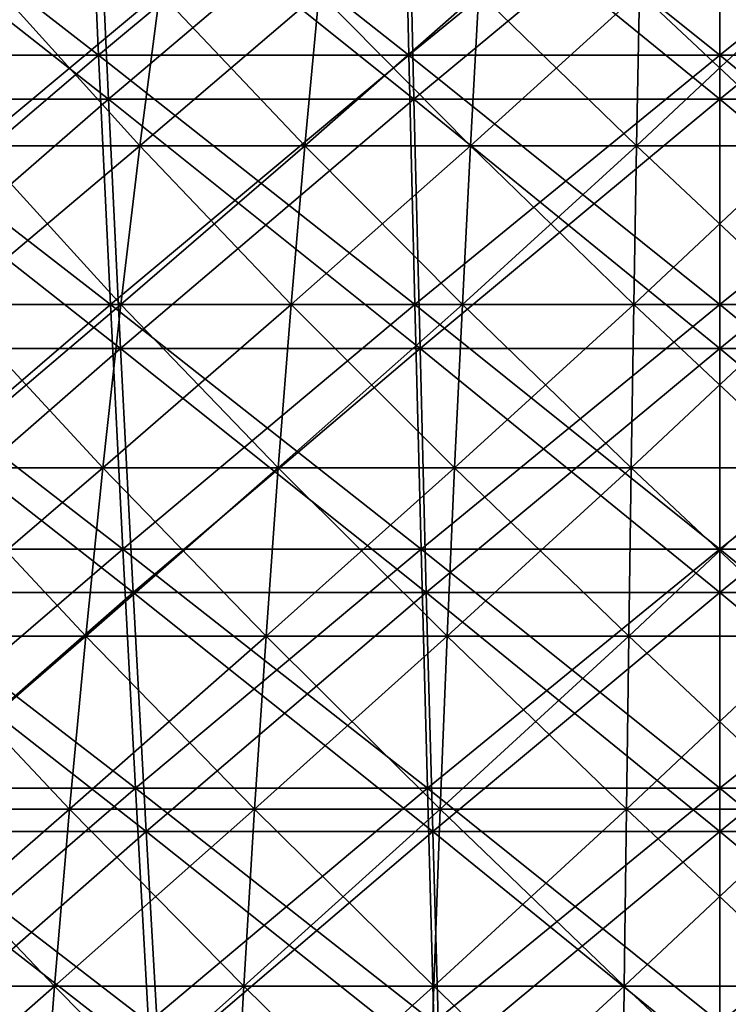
# Model space of a CAD drawing. Header units: millimetres. Extents: x -250 to 250, y 3898 to 4150.
# Tile 252 of 256: x -14 to 0, y 3980 to 4000. Entities that reach past the tile are written whole.
import ezdxf

# ---------------------------------------------------------------- set-up
doc = ezdxf.new("R2010")
doc.units = ezdxf.units.MM
doc.header["$LTSCALE"] = 5.599365
for name, color, linetype in [('10', 7, 'CONTINUOUS'), ('12', 7, 'CONTINUOUS'), ('2', 7, 'CONTINUOUS'), ('3', 7, 'CONTINUOUS'), ('4', 7, 'CONTINUOUS'), ('5', 7, 'CONTINUOUS')]:
    doc.layers.add(name, color=color, linetype=linetype)

msp = doc.modelspace()

# ---------------------------------------------------------------- linework, layer by layer
at = {"layer": '10', "color": 7, "linetype": 'Continuous', "true_color": 0xe0f2ff}
for points in [[(-14.686, 3997.229, 76.989), (-11.45, 3997.229, 77.536), (-14.183, 4000.257, 74.349), (-14.686, 3997.229, 76.989)], [(-14.183, 4000.257, 74.349), (-11.45, 3997.229, 77.536), (-11.057, 4000.257, 74.878), (-14.183, 4000.257, 74.349)], [(-11.45, 3997.229, 77.536), (-8.193, 3997.229, 77.948), (-11.057, 4000.257, 74.878), (-11.45, 3997.229, 77.536)], [(-11.057, 4000.257, 74.878), (-8.193, 3997.229, 77.948), (-7.912, 4000.257, 75.275), (-11.057, 4000.257, 74.878)], [(-8.193, 3997.229, 77.948), (-4.921, 3997.229, 78.222), (-7.912, 4000.257, 75.275), (-8.193, 3997.229, 77.948)], [(-7.912, 4000.257, 75.275), (-4.921, 3997.229, 78.222), (-4.753, 4000.257, 75.541), (-7.912, 4000.257, 75.275)], [(-4.921, 3997.229, 78.222), (-1.641, 3997.229, 78.36), (-4.753, 4000.257, 75.541), (-4.921, 3997.229, 78.222)], [(-4.753, 4000.257, 75.541), (-1.641, 3997.229, 78.36), (-1.585, 4000.257, 75.674), (-4.753, 4000.257, 75.541)], [(-1.641, 3997.229, 78.36), (1.641, 3997.229, 78.36), (-1.585, 4000.257, 75.674), (-1.641, 3997.229, 78.36)], [(-1.585, 4000.257, 75.674), (1.641, 3997.229, 78.36), (1.585, 4000.257, 75.674), (-1.585, 4000.257, 75.674)], [(-15.167, 3994.097, 79.509), (-11.824, 3994.097, 80.074), (-14.686, 3997.229, 76.989), (-15.167, 3994.097, 79.509)], [(-14.686, 3997.229, 76.989), (-11.824, 3994.097, 80.074), (-11.45, 3997.229, 77.536), (-14.686, 3997.229, 76.989)], [(-11.824, 3994.097, 80.074), (-8.461, 3994.097, 80.499), (-11.45, 3997.229, 77.536), (-11.824, 3994.097, 80.074)], [(-11.45, 3997.229, 77.536), (-8.461, 3994.097, 80.499), (-8.193, 3997.229, 77.948), (-11.45, 3997.229, 77.536)], [(-8.461, 3994.097, 80.499), (-5.082, 3994.097, 80.783), (-8.193, 3997.229, 77.948), (-8.461, 3994.097, 80.499)], [(-8.193, 3997.229, 77.948), (-5.082, 3994.097, 80.783), (-4.921, 3997.229, 78.222), (-8.193, 3997.229, 77.948)], [(-5.082, 3994.097, 80.783), (-1.695, 3994.097, 80.925), (-4.921, 3997.229, 78.222), (-5.082, 3994.097, 80.783)], [(-4.921, 3997.229, 78.222), (-1.695, 3994.097, 80.925), (-1.641, 3997.229, 78.36), (-4.921, 3997.229, 78.222)], [(-1.695, 3994.097, 80.925), (1.695, 3994.097, 80.925), (-1.641, 3997.229, 78.36), (-1.695, 3994.097, 80.925)], [(-1.641, 3997.229, 78.36), (1.695, 3994.097, 80.925), (1.641, 3997.229, 78.36), (-1.641, 3997.229, 78.36)], [(-15.624, 3990.867, 81.906), (-12.181, 3990.867, 82.489), (-15.167, 3994.097, 79.509), (-15.624, 3990.867, 81.906)], [(-15.167, 3994.097, 79.509), (-12.181, 3990.867, 82.489), (-11.824, 3994.097, 80.074), (-15.167, 3994.097, 79.509)], [(-12.181, 3990.867, 82.489), (-8.716, 3990.867, 82.927), (-11.824, 3994.097, 80.074), (-12.181, 3990.867, 82.489)], [(-11.824, 3994.097, 80.074), (-8.716, 3990.867, 82.927), (-8.461, 3994.097, 80.499), (-11.824, 3994.097, 80.074)], [(-8.716, 3990.867, 82.927), (-5.236, 3990.867, 83.219), (-8.461, 3994.097, 80.499), (-8.716, 3990.867, 82.927)], [(-8.461, 3994.097, 80.499), (-5.236, 3990.867, 83.219), (-5.082, 3994.097, 80.783), (-8.461, 3994.097, 80.499)], [(-5.236, 3990.867, 83.219), (-1.746, 3990.867, 83.365), (-5.082, 3994.097, 80.783), (-5.236, 3990.867, 83.219)], [(-5.082, 3994.097, 80.783), (-1.746, 3990.867, 83.365), (-1.695, 3994.097, 80.925), (-5.082, 3994.097, 80.783)], [(-1.746, 3990.867, 83.365), (1.746, 3990.867, 83.365), (-1.695, 3994.097, 80.925), (-1.746, 3990.867, 83.365)], [(-1.695, 3994.097, 80.925), (1.746, 3990.867, 83.365), (1.695, 3994.097, 80.925), (-1.695, 3994.097, 80.925)], [(-16.058, 3987.543, 84.177), (-12.519, 3987.543, 84.776), (-15.624, 3990.867, 81.906), (-16.058, 3987.543, 84.177)], [(-15.624, 3990.867, 81.906), (-12.519, 3987.543, 84.776), (-12.181, 3990.867, 82.489), (-15.624, 3990.867, 81.906)], [(-12.519, 3987.543, 84.776), (-8.958, 3987.543, 85.226), (-12.181, 3990.867, 82.489), (-12.519, 3987.543, 84.776)], [(-12.181, 3990.867, 82.489), (-8.958, 3987.543, 85.226), (-8.716, 3990.867, 82.927), (-12.181, 3990.867, 82.489)], [(-8.958, 3987.543, 85.226), (-5.381, 3987.543, 85.526), (-8.716, 3990.867, 82.927), (-8.958, 3987.543, 85.226)], [(-8.716, 3990.867, 82.927), (-5.381, 3987.543, 85.526), (-5.236, 3990.867, 83.219), (-8.716, 3990.867, 82.927)], [(-5.381, 3987.543, 85.526), (-1.795, 3987.543, 85.676), (-5.236, 3990.867, 83.219), (-5.381, 3987.543, 85.526)], [(-5.236, 3990.867, 83.219), (-1.795, 3987.543, 85.676), (-1.746, 3990.867, 83.365), (-5.236, 3990.867, 83.219)], [(-1.795, 3987.543, 85.676), (1.795, 3987.543, 85.676), (-1.746, 3990.867, 83.365), (-1.795, 3987.543, 85.676)], [(-1.746, 3990.867, 83.365), (1.795, 3987.543, 85.676), (1.746, 3990.867, 83.365), (-1.746, 3990.867, 83.365)], [(-16.466, 3984.131, 86.318), (-12.837, 3984.131, 86.932), (-16.058, 3987.543, 84.177), (-16.466, 3984.131, 86.318)], [(-16.058, 3987.543, 84.177), (-12.837, 3984.131, 86.932), (-12.519, 3987.543, 84.776), (-16.058, 3987.543, 84.177)], [(-12.837, 3984.131, 86.932), (-9.185, 3984.131, 87.393), (-12.519, 3987.543, 84.776), (-12.837, 3984.131, 86.932)], [(-12.519, 3987.543, 84.776), (-9.185, 3984.131, 87.393), (-8.958, 3987.543, 85.226), (-12.519, 3987.543, 84.776)], [(-9.185, 3984.131, 87.393), (-5.518, 3984.131, 87.701), (-8.958, 3987.543, 85.226), (-9.185, 3984.131, 87.393)], [(-8.958, 3987.543, 85.226), (-5.518, 3984.131, 87.701), (-5.381, 3987.543, 85.526), (-8.958, 3987.543, 85.226)], [(-5.518, 3984.131, 87.701), (-1.84, 3984.131, 87.855), (-5.381, 3987.543, 85.526), (-5.518, 3984.131, 87.701)], [(-5.381, 3987.543, 85.526), (-1.84, 3984.131, 87.855), (-1.795, 3987.543, 85.676), (-5.381, 3987.543, 85.526)], [(-1.84, 3984.131, 87.855), (1.84, 3984.131, 87.855), (-1.795, 3987.543, 85.676), (-1.84, 3984.131, 87.855)], [(-1.795, 3987.543, 85.676), (1.84, 3984.131, 87.855), (1.795, 3987.543, 85.676), (-1.795, 3987.543, 85.676)], [(-16.849, 3980.636, 88.326), (-13.136, 3980.636, 88.954), (-16.466, 3984.131, 86.318), (-16.849, 3980.636, 88.326)], [(-16.466, 3984.131, 86.318), (-13.136, 3980.636, 88.954), (-12.837, 3984.131, 86.932), (-16.466, 3984.131, 86.318)], [(-13.136, 3980.636, 88.954), (-9.399, 3980.636, 89.426), (-12.837, 3984.131, 86.932), (-13.136, 3980.636, 88.954)], [(-12.837, 3984.131, 86.932), (-9.399, 3980.636, 89.426), (-9.185, 3984.131, 87.393), (-12.837, 3984.131, 86.932)], [(-9.399, 3980.636, 89.426), (-5.646, 3980.636, 89.741), (-9.185, 3984.131, 87.393), (-9.399, 3980.636, 89.426)], [(-9.185, 3984.131, 87.393), (-5.646, 3980.636, 89.741), (-5.518, 3984.131, 87.701), (-9.185, 3984.131, 87.393)], [(-5.646, 3980.636, 89.741), (-1.883, 3980.636, 89.899), (-5.518, 3984.131, 87.701), (-5.646, 3980.636, 89.741)], [(-5.518, 3984.131, 87.701), (-1.883, 3980.636, 89.899), (-1.84, 3984.131, 87.855), (-5.518, 3984.131, 87.701)], [(-1.883, 3980.636, 89.899), (1.883, 3980.636, 89.899), (-1.84, 3984.131, 87.855), (-1.883, 3980.636, 89.899)], [(-1.84, 3984.131, 87.855), (1.883, 3980.636, 89.899), (1.84, 3984.131, 87.855), (-1.84, 3984.131, 87.855)], [(-17.206, 3977.064, 90.197), (-13.414, 3977.064, 90.838), (-16.849, 3980.636, 88.326), (-17.206, 3977.064, 90.197)], [(-16.849, 3980.636, 88.326), (-13.414, 3977.064, 90.838), (-13.136, 3980.636, 88.954), (-16.849, 3980.636, 88.326)], [(-13.414, 3977.064, 90.838), (-9.598, 3977.064, 91.32), (-13.136, 3980.636, 88.954), (-13.414, 3977.064, 90.838)], [(-13.136, 3980.636, 88.954), (-9.598, 3977.064, 91.32), (-9.399, 3980.636, 89.426), (-13.136, 3980.636, 88.954)], [(-9.598, 3977.064, 91.32), (-5.766, 3977.064, 91.642), (-9.399, 3980.636, 89.426), (-9.598, 3977.064, 91.32)], [(-9.399, 3980.636, 89.426), (-5.766, 3977.064, 91.642), (-5.646, 3980.636, 89.741), (-9.399, 3980.636, 89.426)], [(-5.766, 3977.064, 91.642), (-1.923, 3977.064, 91.803), (-5.646, 3980.636, 89.741), (-5.766, 3977.064, 91.642)], [(-5.646, 3980.636, 89.741), (-1.923, 3977.064, 91.803), (-1.883, 3980.636, 89.899), (-5.646, 3980.636, 89.741)], [(-1.923, 3977.064, 91.803), (1.923, 3977.064, 91.803), (-1.883, 3980.636, 89.899), (-1.923, 3977.064, 91.803)], [(-1.883, 3980.636, 89.899), (1.923, 3977.064, 91.803), (1.883, 3980.636, 89.899), (-1.883, 3980.636, 89.899)]]:
    msp.add_3dface(points, dxfattribs=at)
at = {"layer": '12', "color": 7, "linetype": 'Continuous', "true_color": 0xe0f2ff}
for points in [[(-11.45, 3997.229, -77.536), (-14.686, 3997.229, -76.989), (-11.057, 4000.257, -74.878), (-11.45, 3997.229, -77.536)], [(-11.057, 4000.257, -74.878), (-14.686, 3997.229, -76.989), (-14.183, 4000.257, -74.349), (-11.057, 4000.257, -74.878)], [(-8.193, 3997.229, -77.948), (-11.45, 3997.229, -77.536), (-7.912, 4000.257, -75.275), (-8.193, 3997.229, -77.948)], [(-7.912, 4000.257, -75.275), (-11.45, 3997.229, -77.536), (-11.057, 4000.257, -74.878), (-7.912, 4000.257, -75.275)], [(-4.921, 3997.229, -78.222), (-8.193, 3997.229, -77.948), (-4.753, 4000.257, -75.541), (-4.921, 3997.229, -78.222)], [(-4.753, 4000.257, -75.541), (-8.193, 3997.229, -77.948), (-7.912, 4000.257, -75.275), (-4.753, 4000.257, -75.541)], [(-1.641, 3997.229, -78.36), (-4.921, 3997.229, -78.222), (-1.585, 4000.257, -75.674), (-1.641, 3997.229, -78.36)], [(-1.585, 4000.257, -75.674), (-4.921, 3997.229, -78.222), (-4.753, 4000.257, -75.541), (-1.585, 4000.257, -75.674)], [(1.641, 3997.229, -78.36), (-1.641, 3997.229, -78.36), (1.585, 4000.257, -75.674), (1.641, 3997.229, -78.36)], [(1.585, 4000.257, -75.674), (-1.641, 3997.229, -78.36), (-1.585, 4000.257, -75.674), (1.585, 4000.257, -75.674)], [(-11.824, 3994.097, -80.074), (-15.167, 3994.097, -79.509), (-11.45, 3997.229, -77.536), (-11.824, 3994.097, -80.074)], [(-11.45, 3997.229, -77.536), (-15.167, 3994.097, -79.509), (-14.686, 3997.229, -76.989), (-11.45, 3997.229, -77.536)], [(-8.461, 3994.097, -80.499), (-11.824, 3994.097, -80.074), (-8.193, 3997.229, -77.948), (-8.461, 3994.097, -80.499)], [(-8.193, 3997.229, -77.948), (-11.824, 3994.097, -80.074), (-11.45, 3997.229, -77.536), (-8.193, 3997.229, -77.948)], [(-5.082, 3994.097, -80.783), (-8.461, 3994.097, -80.499), (-4.921, 3997.229, -78.222), (-5.082, 3994.097, -80.783)], [(-4.921, 3997.229, -78.222), (-8.461, 3994.097, -80.499), (-8.193, 3997.229, -77.948), (-4.921, 3997.229, -78.222)], [(-1.695, 3994.097, -80.925), (-5.082, 3994.097, -80.783), (-1.641, 3997.229, -78.36), (-1.695, 3994.097, -80.925)], [(-1.641, 3997.229, -78.36), (-5.082, 3994.097, -80.783), (-4.921, 3997.229, -78.222), (-1.641, 3997.229, -78.36)], [(1.695, 3994.097, -80.925), (-1.695, 3994.097, -80.925), (1.641, 3997.229, -78.36), (1.695, 3994.097, -80.925)], [(1.641, 3997.229, -78.36), (-1.695, 3994.097, -80.925), (-1.641, 3997.229, -78.36), (1.641, 3997.229, -78.36)], [(-12.181, 3990.867, -82.489), (-15.624, 3990.867, -81.906), (-11.824, 3994.097, -80.074), (-12.181, 3990.867, -82.489)], [(-11.824, 3994.097, -80.074), (-15.624, 3990.867, -81.906), (-15.167, 3994.097, -79.509), (-11.824, 3994.097, -80.074)], [(-8.716, 3990.867, -82.927), (-12.181, 3990.867, -82.489), (-8.461, 3994.097, -80.499), (-8.716, 3990.867, -82.927)], [(-8.461, 3994.097, -80.499), (-12.181, 3990.867, -82.489), (-11.824, 3994.097, -80.074), (-8.461, 3994.097, -80.499)], [(-5.236, 3990.867, -83.219), (-8.716, 3990.867, -82.927), (-5.082, 3994.097, -80.783), (-5.236, 3990.867, -83.219)], [(-5.082, 3994.097, -80.783), (-8.716, 3990.867, -82.927), (-8.461, 3994.097, -80.499), (-5.082, 3994.097, -80.783)], [(-1.746, 3990.867, -83.365), (-5.236, 3990.867, -83.219), (-1.695, 3994.097, -80.925), (-1.746, 3990.867, -83.365)], [(-1.695, 3994.097, -80.925), (-5.236, 3990.867, -83.219), (-5.082, 3994.097, -80.783), (-1.695, 3994.097, -80.925)], [(1.746, 3990.867, -83.365), (-1.746, 3990.867, -83.365), (1.695, 3994.097, -80.925), (1.746, 3990.867, -83.365)], [(1.695, 3994.097, -80.925), (-1.746, 3990.867, -83.365), (-1.695, 3994.097, -80.925), (1.695, 3994.097, -80.925)], [(-12.519, 3987.543, -84.776), (-16.058, 3987.543, -84.177), (-12.181, 3990.867, -82.489), (-12.519, 3987.543, -84.776)], [(-12.181, 3990.867, -82.489), (-16.058, 3987.543, -84.177), (-15.624, 3990.867, -81.906), (-12.181, 3990.867, -82.489)], [(-8.958, 3987.543, -85.226), (-12.519, 3987.543, -84.776), (-8.716, 3990.867, -82.927), (-8.958, 3987.543, -85.226)], [(-8.716, 3990.867, -82.927), (-12.519, 3987.543, -84.776), (-12.181, 3990.867, -82.489), (-8.716, 3990.867, -82.927)], [(-5.381, 3987.543, -85.526), (-8.958, 3987.543, -85.226), (-5.236, 3990.867, -83.219), (-5.381, 3987.543, -85.526)], [(-5.236, 3990.867, -83.219), (-8.958, 3987.543, -85.226), (-8.716, 3990.867, -82.927), (-5.236, 3990.867, -83.219)], [(-1.795, 3987.543, -85.676), (-5.381, 3987.543, -85.526), (-1.746, 3990.867, -83.365), (-1.795, 3987.543, -85.676)], [(-1.746, 3990.867, -83.365), (-5.381, 3987.543, -85.526), (-5.236, 3990.867, -83.219), (-1.746, 3990.867, -83.365)], [(1.795, 3987.543, -85.676), (-1.795, 3987.543, -85.676), (1.746, 3990.867, -83.365), (1.795, 3987.543, -85.676)], [(1.746, 3990.867, -83.365), (-1.795, 3987.543, -85.676), (-1.746, 3990.867, -83.365), (1.746, 3990.867, -83.365)], [(-12.837, 3984.131, -86.932), (-16.466, 3984.131, -86.318), (-12.519, 3987.543, -84.776), (-12.837, 3984.131, -86.932)], [(-12.519, 3987.543, -84.776), (-16.466, 3984.131, -86.318), (-16.058, 3987.543, -84.177), (-12.519, 3987.543, -84.776)], [(-9.185, 3984.131, -87.393), (-12.837, 3984.131, -86.932), (-8.958, 3987.543, -85.226), (-9.185, 3984.131, -87.393)], [(-8.958, 3987.543, -85.226), (-12.837, 3984.131, -86.932), (-12.519, 3987.543, -84.776), (-8.958, 3987.543, -85.226)], [(-5.518, 3984.131, -87.701), (-9.185, 3984.131, -87.393), (-5.381, 3987.543, -85.526), (-5.518, 3984.131, -87.701)], [(-5.381, 3987.543, -85.526), (-9.185, 3984.131, -87.393), (-8.958, 3987.543, -85.226), (-5.381, 3987.543, -85.526)], [(-1.84, 3984.131, -87.855), (-5.518, 3984.131, -87.701), (-1.795, 3987.543, -85.676), (-1.84, 3984.131, -87.855)], [(-1.795, 3987.543, -85.676), (-5.518, 3984.131, -87.701), (-5.381, 3987.543, -85.526), (-1.795, 3987.543, -85.676)], [(1.84, 3984.131, -87.855), (-1.84, 3984.131, -87.855), (1.795, 3987.543, -85.676), (1.84, 3984.131, -87.855)], [(1.795, 3987.543, -85.676), (-1.84, 3984.131, -87.855), (-1.795, 3987.543, -85.676), (1.795, 3987.543, -85.676)], [(-13.136, 3980.636, -88.954), (-16.849, 3980.636, -88.326), (-12.837, 3984.131, -86.932), (-13.136, 3980.636, -88.954)], [(-12.837, 3984.131, -86.932), (-16.849, 3980.636, -88.326), (-16.466, 3984.131, -86.318), (-12.837, 3984.131, -86.932)], [(-9.399, 3980.636, -89.426), (-13.136, 3980.636, -88.954), (-9.185, 3984.131, -87.393), (-9.399, 3980.636, -89.426)], [(-9.185, 3984.131, -87.393), (-13.136, 3980.636, -88.954), (-12.837, 3984.131, -86.932), (-9.185, 3984.131, -87.393)], [(-5.646, 3980.636, -89.741), (-9.399, 3980.636, -89.426), (-5.518, 3984.131, -87.701), (-5.646, 3980.636, -89.741)], [(-5.518, 3984.131, -87.701), (-9.399, 3980.636, -89.426), (-9.185, 3984.131, -87.393), (-5.518, 3984.131, -87.701)], [(-1.883, 3980.636, -89.899), (-5.646, 3980.636, -89.741), (-1.84, 3984.131, -87.855), (-1.883, 3980.636, -89.899)], [(-1.84, 3984.131, -87.855), (-5.646, 3980.636, -89.741), (-5.518, 3984.131, -87.701), (-1.84, 3984.131, -87.855)], [(1.883, 3980.636, -89.899), (-1.883, 3980.636, -89.899), (1.84, 3984.131, -87.855), (1.883, 3980.636, -89.899)], [(1.84, 3984.131, -87.855), (-1.883, 3980.636, -89.899), (-1.84, 3984.131, -87.855), (1.84, 3984.131, -87.855)], [(-13.414, 3977.064, -90.838), (-17.206, 3977.064, -90.197), (-13.136, 3980.636, -88.954), (-13.414, 3977.064, -90.838)], [(-13.136, 3980.636, -88.954), (-17.206, 3977.064, -90.197), (-16.849, 3980.636, -88.326), (-13.136, 3980.636, -88.954)], [(-9.598, 3977.064, -91.32), (-13.414, 3977.064, -90.838), (-9.399, 3980.636, -89.426), (-9.598, 3977.064, -91.32)], [(-9.399, 3980.636, -89.426), (-13.414, 3977.064, -90.838), (-13.136, 3980.636, -88.954), (-9.399, 3980.636, -89.426)], [(-5.766, 3977.064, -91.642), (-9.598, 3977.064, -91.32), (-5.646, 3980.636, -89.741), (-5.766, 3977.064, -91.642)], [(-5.646, 3980.636, -89.741), (-9.598, 3977.064, -91.32), (-9.399, 3980.636, -89.426), (-5.646, 3980.636, -89.741)], [(-1.923, 3977.064, -91.803), (-5.766, 3977.064, -91.642), (-1.883, 3980.636, -89.899), (-1.923, 3977.064, -91.803)], [(-1.883, 3980.636, -89.899), (-5.766, 3977.064, -91.642), (-5.646, 3980.636, -89.741), (-1.883, 3980.636, -89.899)], [(1.923, 3977.064, -91.803), (-1.923, 3977.064, -91.803), (1.883, 3980.636, -89.899), (1.923, 3977.064, -91.803)], [(1.883, 3980.636, -89.899), (-1.923, 3977.064, -91.803), (-1.883, 3980.636, -89.899), (1.883, 3980.636, -89.899)]]:
    msp.add_3dface(points, dxfattribs=at)
at = {"layer": '2', "color": 251, "linetype": 'Continuous', "true_color": 0x504f50}
for points in [[(-12.494, 4004.03, -202.575), (-18.385, 3999.014, -198.407), (-18.727, 4004.03, -202.094), (-12.494, 4004.03, -202.575)], [(-12.266, 3999.014, -198.879), (-18.385, 3999.014, -198.407), (-12.494, 4004.03, -202.575), (-12.266, 3999.014, -198.879)], [(-6.25, 4004.03, -202.864), (-12.266, 3999.014, -198.879), (-12.494, 4004.03, -202.575), (-6.25, 4004.03, -202.864)], [(-6.136, 3999.014, -199.162), (-12.266, 3999.014, -198.879), (-6.25, 4004.03, -202.864), (-6.136, 3999.014, -199.162)], [(0, 4004.03, -202.96), (-6.136, 3999.014, -199.162), (-6.25, 4004.03, -202.864), (0, 4004.03, -202.96)], [(0, 3999.014, -199.257), (-6.136, 3999.014, -199.162), (0, 4004.03, -202.96), (0, 3999.014, -199.257)], [(6.136, 3999.014, -199.162), (0, 3999.014, -199.257), (6.25, 4004.03, -202.864), (6.136, 3999.014, -199.162)], [(6.25, 4004.03, -202.864), (0, 3999.014, -199.257), (0, 4004.03, -202.96), (6.25, 4004.03, -202.864)], [(-12.266, 3999.014, -198.879), (-18.032, 3994.092, -194.596), (-18.385, 3999.014, -198.407), (-12.266, 3999.014, -198.879)], [(-12.031, 3994.092, -195.059), (-18.032, 3994.092, -194.596), (-12.266, 3999.014, -198.879), (-12.031, 3994.092, -195.059)], [(-6.136, 3999.014, -199.162), (-12.031, 3994.092, -195.059), (-12.266, 3999.014, -198.879), (-6.136, 3999.014, -199.162)], [(-6.018, 3994.092, -195.337), (-12.031, 3994.092, -195.059), (-6.136, 3999.014, -199.162), (-6.018, 3994.092, -195.337)], [(0, 3999.014, -199.257), (-6.018, 3994.092, -195.337), (-6.136, 3999.014, -199.162), (0, 3999.014, -199.257)], [(0, 3994.092, -195.429), (-6.018, 3994.092, -195.337), (0, 3999.014, -199.257), (0, 3994.092, -195.429)], [(6.018, 3994.092, -195.337), (0, 3994.092, -195.429), (6.136, 3999.014, -199.162), (6.018, 3994.092, -195.337)], [(6.136, 3999.014, -199.162), (0, 3994.092, -195.429), (0, 3999.014, -199.257), (6.136, 3999.014, -199.162)], [(-12.031, 3994.092, -195.059), (-17.668, 3989.267, -190.664), (-18.032, 3994.092, -194.596), (-12.031, 3994.092, -195.059)], [(-11.788, 3989.267, -191.117), (-17.668, 3989.267, -190.664), (-12.031, 3994.092, -195.059), (-11.788, 3989.267, -191.117)], [(-6.018, 3994.092, -195.337), (-11.788, 3989.267, -191.117), (-12.031, 3994.092, -195.059), (-6.018, 3994.092, -195.337)], [(-5.897, 3989.267, -191.39), (-11.788, 3989.267, -191.117), (-6.018, 3994.092, -195.337), (-5.897, 3989.267, -191.39)], [(0, 3994.092, -195.429), (-5.897, 3989.267, -191.39), (-6.018, 3994.092, -195.337), (0, 3994.092, -195.429)], [(0, 3989.267, -191.481), (-5.897, 3989.267, -191.39), (0, 3994.092, -195.429), (0, 3989.267, -191.481)], [(5.897, 3989.267, -191.39), (0, 3989.267, -191.481), (6.018, 3994.092, -195.337), (5.897, 3989.267, -191.39)], [(6.018, 3994.092, -195.337), (0, 3989.267, -191.481), (0, 3994.092, -195.429), (6.018, 3994.092, -195.337)], [(-11.788, 3989.267, -191.117), (-17.292, 3984.542, -186.613), (-17.668, 3989.267, -190.664), (-11.788, 3989.267, -191.117)], [(-11.537, 3984.542, -187.057), (-17.292, 3984.542, -186.613), (-11.788, 3989.267, -191.117), (-11.537, 3984.542, -187.057)], [(-5.897, 3989.267, -191.39), (-11.537, 3984.542, -187.057), (-11.788, 3989.267, -191.117), (-5.897, 3989.267, -191.39)], [(-5.771, 3984.542, -187.324), (-11.537, 3984.542, -187.057), (-5.897, 3989.267, -191.39), (-5.771, 3984.542, -187.324)], [(0, 3989.267, -191.481), (-5.771, 3984.542, -187.324), (-5.897, 3989.267, -191.39), (0, 3989.267, -191.481)], [(0, 3984.542, -187.413), (-5.771, 3984.542, -187.324), (0, 3989.267, -191.481), (0, 3984.542, -187.413)], [(5.771, 3984.542, -187.324), (0, 3984.542, -187.413), (5.897, 3989.267, -191.39), (5.771, 3984.542, -187.324)], [(5.897, 3989.267, -191.39), (0, 3984.542, -187.413), (0, 3989.267, -191.481), (5.897, 3989.267, -191.39)], [(-11.537, 3984.542, -187.057), (-16.906, 3979.919, -182.446), (-17.292, 3984.542, -186.613), (-11.537, 3984.542, -187.057)], [(-11.28, 3979.919, -182.881), (-16.906, 3979.919, -182.446), (-11.537, 3984.542, -187.057), (-11.28, 3979.919, -182.881)], [(-5.771, 3984.542, -187.324), (-11.28, 3979.919, -182.881), (-11.537, 3984.542, -187.057), (-5.771, 3984.542, -187.324)], [(-5.643, 3979.919, -183.141), (-11.28, 3979.919, -182.881), (-5.771, 3984.542, -187.324), (-5.643, 3979.919, -183.141)], [(0, 3984.542, -187.413), (-5.643, 3979.919, -183.141), (-5.771, 3984.542, -187.324), (0, 3984.542, -187.413)], [(0, 3979.919, -183.228), (-5.643, 3979.919, -183.141), (0, 3984.542, -187.413), (0, 3979.919, -183.228)], [(5.643, 3979.919, -183.141), (0, 3979.919, -183.228), (5.771, 3984.542, -187.324), (5.643, 3979.919, -183.141)], [(5.771, 3984.542, -187.324), (0, 3979.919, -183.228), (0, 3984.542, -187.413), (5.771, 3984.542, -187.324)]]:
    msp.add_3dface(points, dxfattribs=at)
at = {"layer": '3', "color": 251, "linetype": 'Continuous', "true_color": 0x504f50}
for points in [[(-18.385, 3999.014, 198.407), (-12.266, 3999.014, 198.879), (-18.727, 4004.03, 202.094), (-18.385, 3999.014, 198.407)], [(-18.727, 4004.03, 202.094), (-12.266, 3999.014, 198.879), (-12.494, 4004.03, 202.575), (-18.727, 4004.03, 202.094)], [(-12.266, 3999.014, 198.879), (-6.136, 3999.014, 199.162), (-12.494, 4004.03, 202.575), (-12.266, 3999.014, 198.879)], [(-12.494, 4004.03, 202.575), (-6.136, 3999.014, 199.162), (-6.25, 4004.03, 202.864), (-12.494, 4004.03, 202.575)], [(-6.136, 3999.014, 199.162), (0, 3999.014, 199.257), (-6.25, 4004.03, 202.864), (-6.136, 3999.014, 199.162)], [(-6.25, 4004.03, 202.864), (0, 3999.014, 199.257), (0, 4004.03, 202.96), (-6.25, 4004.03, 202.864)], [(0, 3999.014, 199.257), (6.136, 3999.014, 199.162), (0, 4004.03, 202.96), (0, 3999.014, 199.257)], [(0, 4004.03, 202.96), (6.136, 3999.014, 199.162), (6.25, 4004.03, 202.864), (0, 4004.03, 202.96)], [(-18.032, 3994.092, 194.596), (-12.031, 3994.092, 195.059), (-18.385, 3999.014, 198.407), (-18.032, 3994.092, 194.596)], [(-18.385, 3999.014, 198.407), (-12.031, 3994.092, 195.059), (-12.266, 3999.014, 198.879), (-18.385, 3999.014, 198.407)], [(-12.031, 3994.092, 195.059), (-6.018, 3994.092, 195.337), (-12.266, 3999.014, 198.879), (-12.031, 3994.092, 195.059)], [(-12.266, 3999.014, 198.879), (-6.018, 3994.092, 195.337), (-6.136, 3999.014, 199.162), (-12.266, 3999.014, 198.879)], [(-6.018, 3994.092, 195.337), (0, 3994.092, 195.429), (-6.136, 3999.014, 199.162), (-6.018, 3994.092, 195.337)], [(-6.136, 3999.014, 199.162), (0, 3994.092, 195.429), (0, 3999.014, 199.257), (-6.136, 3999.014, 199.162)], [(0, 3994.092, 195.429), (6.018, 3994.092, 195.337), (0, 3999.014, 199.257), (0, 3994.092, 195.429)], [(0, 3999.014, 199.257), (6.018, 3994.092, 195.337), (6.136, 3999.014, 199.162), (0, 3999.014, 199.257)], [(-17.668, 3989.267, 190.664), (-11.788, 3989.267, 191.117), (-18.032, 3994.092, 194.596), (-17.668, 3989.267, 190.664)], [(-18.032, 3994.092, 194.596), (-11.788, 3989.267, 191.117), (-12.031, 3994.092, 195.059), (-18.032, 3994.092, 194.596)], [(-11.788, 3989.267, 191.117), (-5.897, 3989.267, 191.39), (-12.031, 3994.092, 195.059), (-11.788, 3989.267, 191.117)], [(-12.031, 3994.092, 195.059), (-5.897, 3989.267, 191.39), (-6.018, 3994.092, 195.337), (-12.031, 3994.092, 195.059)], [(-5.897, 3989.267, 191.39), (0, 3989.267, 191.481), (-6.018, 3994.092, 195.337), (-5.897, 3989.267, 191.39)], [(-6.018, 3994.092, 195.337), (0, 3989.267, 191.481), (0, 3994.092, 195.429), (-6.018, 3994.092, 195.337)], [(0, 3989.267, 191.481), (5.897, 3989.267, 191.39), (0, 3994.092, 195.429), (0, 3989.267, 191.481)], [(0, 3994.092, 195.429), (5.897, 3989.267, 191.39), (6.018, 3994.092, 195.337), (0, 3994.092, 195.429)], [(-17.292, 3984.542, 186.613), (-11.537, 3984.542, 187.057), (-17.668, 3989.267, 190.664), (-17.292, 3984.542, 186.613)], [(-17.668, 3989.267, 190.664), (-11.537, 3984.542, 187.057), (-11.788, 3989.267, 191.117), (-17.668, 3989.267, 190.664)], [(-11.537, 3984.542, 187.057), (-5.771, 3984.542, 187.324), (-11.788, 3989.267, 191.117), (-11.537, 3984.542, 187.057)], [(-11.788, 3989.267, 191.117), (-5.771, 3984.542, 187.324), (-5.897, 3989.267, 191.39), (-11.788, 3989.267, 191.117)], [(-5.771, 3984.542, 187.324), (0, 3984.542, 187.413), (-5.897, 3989.267, 191.39), (-5.771, 3984.542, 187.324)], [(-5.897, 3989.267, 191.39), (0, 3984.542, 187.413), (0, 3989.267, 191.481), (-5.897, 3989.267, 191.39)], [(0, 3984.542, 187.413), (5.771, 3984.542, 187.324), (0, 3989.267, 191.481), (0, 3984.542, 187.413)], [(0, 3989.267, 191.481), (5.771, 3984.542, 187.324), (5.897, 3989.267, 191.39), (0, 3989.267, 191.481)], [(-16.906, 3979.919, 182.446), (-11.28, 3979.919, 182.881), (-17.292, 3984.542, 186.613), (-16.906, 3979.919, 182.446)], [(-17.292, 3984.542, 186.613), (-11.28, 3979.919, 182.881), (-11.537, 3984.542, 187.057), (-17.292, 3984.542, 186.613)], [(-11.28, 3979.919, 182.881), (-5.643, 3979.919, 183.141), (-11.537, 3984.542, 187.057), (-11.28, 3979.919, 182.881)], [(-11.537, 3984.542, 187.057), (-5.643, 3979.919, 183.141), (-5.771, 3984.542, 187.324), (-11.537, 3984.542, 187.057)], [(-5.643, 3979.919, 183.141), (0, 3979.919, 183.228), (-5.771, 3984.542, 187.324), (-5.643, 3979.919, 183.141)], [(-5.771, 3984.542, 187.324), (0, 3979.919, 183.228), (0, 3984.542, 187.413), (-5.771, 3984.542, 187.324)], [(0, 3979.919, 183.228), (5.643, 3979.919, 183.141), (0, 3984.542, 187.413), (0, 3979.919, 183.228)], [(0, 3984.542, 187.413), (5.643, 3979.919, 183.141), (5.771, 3984.542, 187.324), (0, 3984.542, 187.413)]]:
    msp.add_3dface(points, dxfattribs=at)
at = {"layer": '4', "color": 155, "linetype": 'Continuous', "true_color": 0x4a708c}
for points in [[(-12.303, 4003.165, 199.48), (-18.091, 3998.147, 195.237), (-18.441, 4003.165, 199.006), (-12.303, 4003.165, 199.48)], [(-12.07, 3998.147, 195.701), (-18.091, 3998.147, 195.237), (-12.303, 4003.165, 199.48), (-12.07, 3998.147, 195.701)], [(-6.155, 4003.165, 199.764), (-12.07, 3998.147, 195.701), (-12.303, 4003.165, 199.48), (-6.155, 4003.165, 199.764)], [(-6.038, 3998.147, 195.98), (-12.07, 3998.147, 195.701), (-6.155, 4003.165, 199.764), (-6.038, 3998.147, 195.98)], [(0, 4003.165, 199.859), (-6.038, 3998.147, 195.98), (-6.155, 4003.165, 199.764), (0, 4003.165, 199.859)], [(0, 3998.147, 196.073), (-6.038, 3998.147, 195.98), (0, 4003.165, 199.859), (0, 3998.147, 196.073)], [(6.038, 3998.147, 195.98), (0, 3998.147, 196.073), (6.155, 4003.165, 199.764), (6.038, 3998.147, 195.98)], [(6.155, 4003.165, 199.764), (0, 3998.147, 196.073), (0, 4003.165, 199.859), (6.155, 4003.165, 199.764)], [(-12.07, 3998.147, 195.701), (-17.73, 3993.226, 191.342), (-18.091, 3998.147, 195.237), (-12.07, 3998.147, 195.701)], [(-11.83, 3993.226, 191.797), (-17.73, 3993.226, 191.342), (-12.07, 3998.147, 195.701), (-11.83, 3993.226, 191.797)], [(-6.038, 3998.147, 195.98), (-11.83, 3993.226, 191.797), (-12.07, 3998.147, 195.701), (-6.038, 3998.147, 195.98)], [(-5.918, 3993.226, 192.07), (-11.83, 3993.226, 191.797), (-6.038, 3998.147, 195.98), (-5.918, 3993.226, 192.07)], [(0, 3998.147, 196.073), (-5.918, 3993.226, 192.07), (-6.038, 3998.147, 195.98), (0, 3998.147, 196.073)], [(0, 3993.226, 192.162), (-5.918, 3993.226, 192.07), (0, 3998.147, 196.073), (0, 3993.226, 192.162)], [(5.918, 3993.226, 192.07), (0, 3993.226, 192.162), (6.038, 3998.147, 195.98), (5.918, 3993.226, 192.07)], [(6.038, 3998.147, 195.98), (0, 3993.226, 192.162), (0, 3998.147, 196.073), (6.038, 3998.147, 195.98)], [(-11.83, 3993.226, 191.797), (-17.358, 3988.407, 187.324), (-17.73, 3993.226, 191.342), (-11.83, 3993.226, 191.797)], [(-11.581, 3988.407, 187.77), (-17.358, 3988.407, 187.324), (-11.83, 3993.226, 191.797), (-11.581, 3988.407, 187.77)], [(-5.918, 3993.226, 192.07), (-11.581, 3988.407, 187.77), (-11.83, 3993.226, 191.797), (-5.918, 3993.226, 192.07)], [(-5.793, 3988.407, 188.037), (-11.581, 3988.407, 187.77), (-5.918, 3993.226, 192.07), (-5.793, 3988.407, 188.037)], [(0, 3993.226, 192.162), (-5.793, 3988.407, 188.037), (-5.918, 3993.226, 192.07), (0, 3993.226, 192.162)], [(0, 3988.407, 188.127), (-5.793, 3988.407, 188.037), (0, 3993.226, 192.162), (0, 3988.407, 188.127)], [(5.793, 3988.407, 188.037), (0, 3988.407, 188.127), (5.918, 3993.226, 192.07), (5.793, 3988.407, 188.037)], [(5.918, 3993.226, 192.07), (0, 3988.407, 188.127), (0, 3993.226, 192.162), (5.918, 3993.226, 192.07)], [(-11.581, 3988.407, 187.77), (-16.975, 3983.691, 183.186), (-17.358, 3988.407, 187.324), (-11.581, 3988.407, 187.77)], [(-11.325, 3983.691, 183.622), (-16.975, 3983.691, 183.186), (-11.581, 3988.407, 187.77), (-11.325, 3983.691, 183.622)], [(-5.793, 3988.407, 188.037), (-11.325, 3983.691, 183.622), (-11.581, 3988.407, 187.77), (-5.793, 3988.407, 188.037)], [(-5.665, 3983.691, 183.884), (-11.325, 3983.691, 183.622), (-5.793, 3988.407, 188.037), (-5.665, 3983.691, 183.884)], [(0, 3988.407, 188.127), (-5.665, 3983.691, 183.884), (-5.793, 3988.407, 188.037), (0, 3988.407, 188.127)], [(0, 3983.691, 183.971), (-5.665, 3983.691, 183.884), (0, 3988.407, 188.127), (0, 3983.691, 183.971)], [(5.665, 3983.691, 183.884), (0, 3983.691, 183.971), (5.793, 3988.407, 188.037), (5.665, 3983.691, 183.884)], [(5.793, 3988.407, 188.037), (0, 3983.691, 183.971), (0, 3988.407, 188.127), (5.793, 3988.407, 188.037)], [(-11.325, 3983.691, 183.622), (-16.58, 3979.082, 178.93), (-16.975, 3983.691, 183.186), (-11.325, 3983.691, 183.622)], [(-11.062, 3979.082, 179.356), (-16.58, 3979.082, 178.93), (-11.325, 3983.691, 183.622), (-11.062, 3979.082, 179.356)], [(-5.665, 3983.691, 183.884), (-11.062, 3979.082, 179.356), (-11.325, 3983.691, 183.622), (-5.665, 3983.691, 183.884)], [(-5.534, 3979.082, 179.612), (-11.062, 3979.082, 179.356), (-5.665, 3983.691, 183.884), (-5.534, 3979.082, 179.612)], [(0, 3983.691, 183.971), (-5.534, 3979.082, 179.612), (-5.665, 3983.691, 183.884), (0, 3983.691, 183.971)], [(0, 3979.082, 179.697), (-5.534, 3979.082, 179.612), (0, 3983.691, 183.971), (0, 3979.082, 179.697)], [(5.534, 3979.082, 179.612), (0, 3979.082, 179.697), (5.665, 3983.691, 183.884), (5.534, 3979.082, 179.612)], [(5.665, 3983.691, 183.884), (0, 3979.082, 179.697), (0, 3983.691, 183.971), (5.665, 3983.691, 183.884)]]:
    msp.add_3dface(points, dxfattribs=at)
at = {"layer": '5', "color": 155, "linetype": 'Continuous', "true_color": 0x4a708c}
for points in [[(-18.091, 3998.147, -195.237), (-12.07, 3998.147, -195.701), (-18.441, 4003.165, -199.006), (-18.091, 3998.147, -195.237)], [(-18.441, 4003.165, -199.006), (-12.07, 3998.147, -195.701), (-12.303, 4003.165, -199.48), (-18.441, 4003.165, -199.006)], [(-12.07, 3998.147, -195.701), (-6.038, 3998.147, -195.98), (-12.303, 4003.165, -199.48), (-12.07, 3998.147, -195.701)], [(-12.303, 4003.165, -199.48), (-6.038, 3998.147, -195.98), (-6.155, 4003.165, -199.764), (-12.303, 4003.165, -199.48)], [(-6.038, 3998.147, -195.98), (0, 3998.147, -196.073), (-6.155, 4003.165, -199.764), (-6.038, 3998.147, -195.98)], [(-6.155, 4003.165, -199.764), (0, 3998.147, -196.073), (0, 4003.165, -199.859), (-6.155, 4003.165, -199.764)], [(0, 3998.147, -196.073), (6.038, 3998.147, -195.98), (0, 4003.165, -199.859), (0, 3998.147, -196.073)], [(0, 4003.165, -199.859), (6.038, 3998.147, -195.98), (6.155, 4003.165, -199.764), (0, 4003.165, -199.859)], [(-17.73, 3993.226, -191.342), (-11.83, 3993.226, -191.797), (-18.091, 3998.147, -195.237), (-17.73, 3993.226, -191.342)], [(-18.091, 3998.147, -195.237), (-11.83, 3993.226, -191.797), (-12.07, 3998.147, -195.701), (-18.091, 3998.147, -195.237)], [(-11.83, 3993.226, -191.797), (-5.918, 3993.226, -192.07), (-12.07, 3998.147, -195.701), (-11.83, 3993.226, -191.797)], [(-12.07, 3998.147, -195.701), (-5.918, 3993.226, -192.07), (-6.038, 3998.147, -195.98), (-12.07, 3998.147, -195.701)], [(-5.918, 3993.226, -192.07), (0, 3993.226, -192.162), (-6.038, 3998.147, -195.98), (-5.918, 3993.226, -192.07)], [(-6.038, 3998.147, -195.98), (0, 3993.226, -192.162), (0, 3998.147, -196.073), (-6.038, 3998.147, -195.98)], [(0, 3993.226, -192.162), (5.918, 3993.226, -192.07), (0, 3998.147, -196.073), (0, 3993.226, -192.162)], [(0, 3998.147, -196.073), (5.918, 3993.226, -192.07), (6.038, 3998.147, -195.98), (0, 3998.147, -196.073)], [(-17.358, 3988.407, -187.324), (-11.581, 3988.407, -187.77), (-17.73, 3993.226, -191.342), (-17.358, 3988.407, -187.324)], [(-17.73, 3993.226, -191.342), (-11.581, 3988.407, -187.77), (-11.83, 3993.226, -191.797), (-17.73, 3993.226, -191.342)], [(-11.581, 3988.407, -187.77), (-5.793, 3988.407, -188.037), (-11.83, 3993.226, -191.797), (-11.581, 3988.407, -187.77)], [(-11.83, 3993.226, -191.797), (-5.793, 3988.407, -188.037), (-5.918, 3993.226, -192.07), (-11.83, 3993.226, -191.797)], [(-5.793, 3988.407, -188.037), (0, 3988.407, -188.127), (-5.918, 3993.226, -192.07), (-5.793, 3988.407, -188.037)], [(-5.918, 3993.226, -192.07), (0, 3988.407, -188.127), (0, 3993.226, -192.162), (-5.918, 3993.226, -192.07)], [(0, 3988.407, -188.127), (5.793, 3988.407, -188.037), (0, 3993.226, -192.162), (0, 3988.407, -188.127)], [(0, 3993.226, -192.162), (5.793, 3988.407, -188.037), (5.918, 3993.226, -192.07), (0, 3993.226, -192.162)], [(-16.975, 3983.691, -183.186), (-11.325, 3983.691, -183.622), (-17.358, 3988.407, -187.324), (-16.975, 3983.691, -183.186)], [(-17.358, 3988.407, -187.324), (-11.325, 3983.691, -183.622), (-11.581, 3988.407, -187.77), (-17.358, 3988.407, -187.324)], [(-11.325, 3983.691, -183.622), (-5.665, 3983.691, -183.884), (-11.581, 3988.407, -187.77), (-11.325, 3983.691, -183.622)], [(-11.581, 3988.407, -187.77), (-5.665, 3983.691, -183.884), (-5.793, 3988.407, -188.037), (-11.581, 3988.407, -187.77)], [(-5.665, 3983.691, -183.884), (0, 3983.691, -183.971), (-5.793, 3988.407, -188.037), (-5.665, 3983.691, -183.884)], [(-5.793, 3988.407, -188.037), (0, 3983.691, -183.971), (0, 3988.407, -188.127), (-5.793, 3988.407, -188.037)], [(0, 3983.691, -183.971), (5.665, 3983.691, -183.884), (0, 3988.407, -188.127), (0, 3983.691, -183.971)], [(0, 3988.407, -188.127), (5.665, 3983.691, -183.884), (5.793, 3988.407, -188.037), (0, 3988.407, -188.127)], [(-16.58, 3979.082, -178.93), (-11.062, 3979.082, -179.356), (-16.975, 3983.691, -183.186), (-16.58, 3979.082, -178.93)], [(-16.975, 3983.691, -183.186), (-11.062, 3979.082, -179.356), (-11.325, 3983.691, -183.622), (-16.975, 3983.691, -183.186)], [(-11.062, 3979.082, -179.356), (-5.534, 3979.082, -179.612), (-11.325, 3983.691, -183.622), (-11.062, 3979.082, -179.356)], [(-11.325, 3983.691, -183.622), (-5.534, 3979.082, -179.612), (-5.665, 3983.691, -183.884), (-11.325, 3983.691, -183.622)], [(-5.534, 3979.082, -179.612), (0, 3979.082, -179.697), (-5.665, 3983.691, -183.884), (-5.534, 3979.082, -179.612)], [(-5.665, 3983.691, -183.884), (0, 3979.082, -179.697), (0, 3983.691, -183.971), (-5.665, 3983.691, -183.884)], [(0, 3979.082, -179.697), (5.534, 3979.082, -179.612), (0, 3983.691, -183.971), (0, 3979.082, -179.697)], [(0, 3983.691, -183.971), (5.534, 3979.082, -179.612), (5.665, 3983.691, -183.884), (0, 3983.691, -183.971)]]:
    msp.add_3dface(points, dxfattribs=at)

doc.saveas('drawing.dxf')
